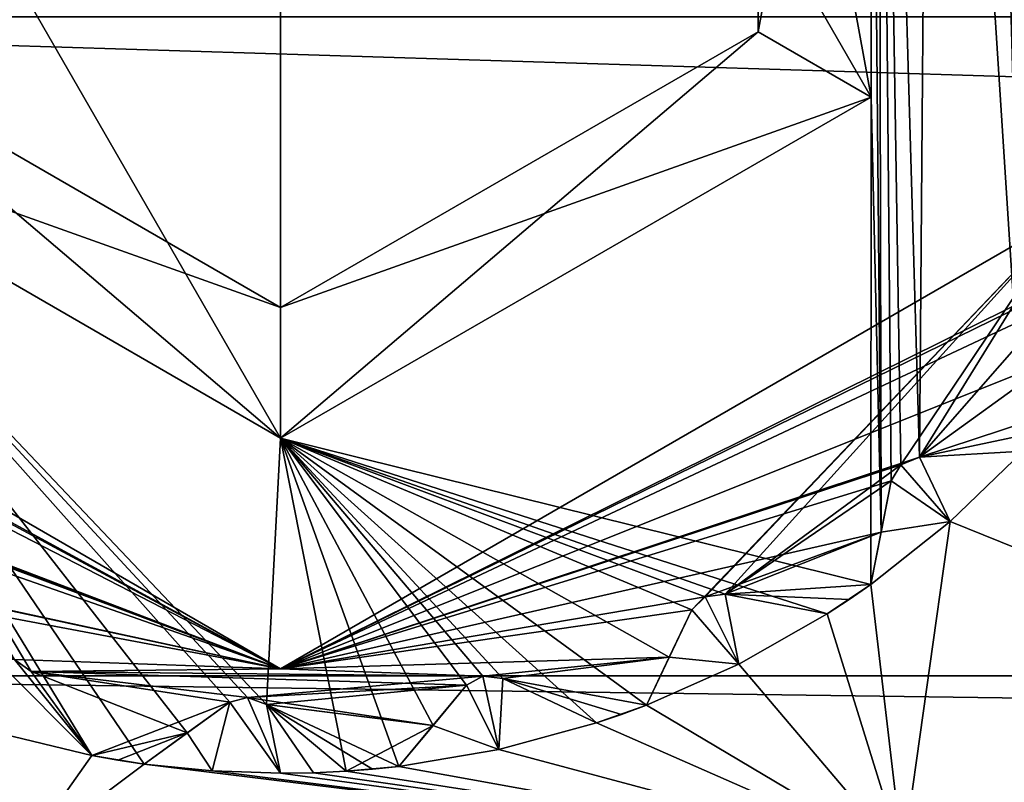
# Model space of a CAD drawing. Header units: metres. Extents: x -205 to 205, y -82 to 82.
# Tile 15 of 256: x -168.5 to -164.73, y -40.42 to -37.5. Entities that reach past the tile are written whole.
import ezdxf

# ---------------------------------------------------------------- set-up
doc = ezdxf.new("R2010")
doc.units = ezdxf.units.M
doc.layers.add('solid_PRT0003', color=7, linetype='CONTINUOUS')

msp = doc.modelspace()

# ---------------------------------------------------------------- linework, layer by layer
at = {"layer": 'solid_PRT0003'}
for points in [[(-200, -75), (-200, 75), (0, 75)], [(0, -75), (-200, -75), (0, 75)], [(-173.501572, -37.4888, 108.5), (-88.501579, -37.500927, 108.5), (-88.490875, 37.499069, 108.5)], [(-164.80603, -33.671001, 75), (-164.653656, -39.154263, 75), (-164.71817, -31.632771, 75)], [(-165.236679, -35.182549, 75), (-165.198807, -39.465187, 75), (-165.210861, -33.669533, 75)], [(-165.210861, -33.669533, 75), (-165.123123, -39.207436, 75), (-165.051071, -39.177818, 75)], [(-165.007278, -33.670273, 75), (-165.210861, -33.669533, 75), (-165.051071, -39.177818, 75)], [(-165.210861, -33.669533, 75), (-165.160477, -39.268101, 75), (-165.123123, -39.207436, 75)], [(-165.210861, -33.669533, 75), (-165.198807, -39.465187, 75), (-165.160477, -39.268101, 75)], [(-165.007278, -33.670273, 75), (-165.051071, -39.177818, 75), (-164.653656, -39.154263, 75)], [(-165.007278, -33.670273, 75), (-164.653656, -39.154263, 75), (-164.80603, -33.671001, 75)], [(-169.765823, -35.181904, 6), (-167.501801, -39.104549, 6), (-167.501068, -33.87476, 6)], [(-167.501801, -39.104549, 6), (-165.237045, -37.797409, 6), (-167.501068, -33.87476, 6)], [(-165.237045, -37.797409, 6), (-165.236679, -35.182549, 6), (-167.501068, -33.87476, 6)], [(-169.765823, -35.181904, 6), (-169.76619, -37.796764, 6), (-167.501801, -39.104549, 6)], [(-165.669937, -37.547421, 74.500084), (-165.237045, -37.797409, 75), (-165.236679, -35.182549, 75)], [(-165.669937, -37.547421, 74.500084), (-165.236679, -35.182549, 75), (-165.669647, -35.432411, 74.500084)], [(-165.669647, -35.432411, 6.499915), (-165.236679, -35.182549, 6), (-165.237045, -37.797409, 6)], [(-165.236679, -35.182549, 75), (-165.237045, -37.797409, 75), (-165.198807, -39.465187, 75)], [(-165.669937, -37.547421, 6.499915), (-165.669647, -35.432411, 6.499915), (-165.237045, -37.797409, 6)], [(-165.669647, -35.432411, 74.500084), (-165.669647, -35.432411, 6.499915), (-165.669937, -37.547421, 6.499915)], [(-165.669937, -37.547421, 74.500084), (-165.669647, -35.432411, 74.500084), (-165.669937, -37.547421, 6.499915)], [(-172.037628, -41.024548, 108.5), (-88.501579, -37.500927, 108.5), (-173.501572, -37.4888, 108.5)], [(-90.975815, -40.026699, 108.410858), (-172.074066, -37.489002, 108.410858), (-89.929092, -37.500725, 108.410858)], [(-171.028061, -40.015278, 108.410858), (-172.074066, -37.489002, 108.410858), (-90.975815, -40.026699, 108.410858)], [(-172.037628, -41.024548, 108.5), (-89.966545, -41.036259, 108.5), (-88.501579, -37.500927, 108.5)], [(-169.333221, -37.546898, 74.500084), (-169.76619, -37.796764, 75), (-167.501801, -39.104549, 75)], [(-169.333221, -37.546898, 6.499915), (-167.50174, -38.604656, 6.499915), (-169.76619, -37.796764, 6)], [(-169.333221, -37.546898, 74.500084), (-167.501801, -39.104549, 75), (-167.50174, -38.604656, 74.500084)], [(-167.50174, -38.604656, 74.500084), (-167.50174, -38.604656, 6.499915), (-169.333221, -37.546898, 6.499915)], [(-169.333221, -37.546898, 74.500084), (-167.50174, -38.604656, 74.500084), (-169.333221, -37.546898, 6.499915)], [(-165.669937, -37.547421, 6.499915), (-165.237045, -37.797409, 6), (-167.501801, -39.104549, 6)], [(-165.669937, -37.547421, 6.499915), (-167.501801, -39.104549, 6), (-167.50174, -38.604656, 6.499915)], [(-167.50174, -38.604656, 74.500084), (-165.237045, -37.797409, 75), (-165.669937, -37.547421, 74.500084)], [(-165.669937, -37.547421, 74.500084), (-165.669937, -37.547421, 6.499915), (-167.50174, -38.604656, 6.499915)], [(-167.50174, -38.604656, 74.500084), (-165.669937, -37.547421, 74.500084), (-167.50174, -38.604656, 6.499915)], [(-169.76619, -37.796764, 75), (-168.458145, -39.998959, 75), (-168.225327, -40.321884, 75)], [(-169.76619, -37.796764, 75), (-168.225327, -40.321884, 75), (-168.025299, -40.354313, 75)], [(-169.76619, -37.796764, 75), (-168.521774, -39.953987, 75), (-168.458145, -39.998959, 75)], [(-169.76619, -37.796764, 75), (-167.628174, -40.098896, 75), (-167.555359, -40.126637, 75)], [(-169.76619, -37.796764, 75), (-167.555359, -40.126637, 75), (-167.501801, -39.104549, 75)], [(-169.76619, -37.796764, 75), (-167.69693, -40.117554, 75), (-167.628174, -40.098896, 75)], [(-169.76619, -37.796764, 75), (-167.859787, -40.234978, 75), (-167.69693, -40.117554, 75)], [(-169.76619, -37.796764, 75), (-168.025299, -40.354313, 75), (-167.859787, -40.234978, 75)], [(-167.50174, -38.604656, 6.499915), (-167.501801, -39.104549, 6), (-169.76619, -37.796764, 6)], [(-165.237045, -37.797409, 75), (-167.501801, -39.104549, 75), (-165.237778, -39.665478, 75)], [(-167.50174, -38.604656, 74.500084), (-167.501801, -39.104549, 75), (-165.237045, -37.797409, 75)], [(-165.237045, -37.797409, 75), (-165.237778, -39.665478, 75), (-165.198807, -39.465187, 75)], [(-170.532867, -38.239029, 55), (-167.501938, -39.989655, 55), (-170.669357, -38.268505, 55)], [(-170.532959, -38.238888, 26), (-167.501938, -39.989655, 26), (-170.532867, -38.239029, 55)], [(-168.521774, -39.953987, 26), (-167.501938, -39.989655, 26), (-170.532959, -38.238888, 26)], [(-167.501938, -39.989655, 26), (-167.501938, -39.989655, 55), (-170.532867, -38.239029, 55)], [(-167.501938, -39.989655, 55), (-164.470413, -38.23975, 55), (-165.925003, -39.76302, 55)], [(-164.47049, -38.239895, 26), (-164.470413, -38.23975, 55), (-167.501938, -39.989655, 55)], [(-167.501938, -39.989655, 26), (-164.47049, -38.239895, 26), (-167.501938, -39.989655, 55)], [(-164.47049, -38.239895, 26), (-167.501938, -39.989655, 26), (-164.459534, -38.483982, 26)], [(-164.470413, -38.23975, 55), (-165.873718, -39.713512, 55), (-165.925003, -39.76302, 55)], [(-164.470413, -38.23975, 55), (-165.79657, -39.702747, 55), (-165.873718, -39.713512, 55)], [(-164.470413, -38.23975, 55), (-165.123123, -39.207436, 55), (-165.79657, -39.702747, 55)], [(-164.470413, -38.23975, 55), (-165.051071, -39.177818, 55), (-165.123123, -39.207436, 55)], [(-164.470413, -38.23975, 55), (-164.543045, -38.598679, 55), (-165.051071, -39.177818, 55)], [(-167.501938, -39.989655, 55), (-170.61673, -38.316582, 55), (-170.669357, -38.268505, 55)], [(-167.501938, -39.989655, 55), (-170.601135, -38.39291, 55), (-170.61673, -38.316582, 55)], [(-167.501938, -39.989655, 55), (-170.652466, -38.787697, 55), (-170.601135, -38.39291, 55)], [(-164.521957, -38.53059, 26), (-164.459534, -38.483982, 26), (-167.501938, -39.989655, 26)], [(-164.543045, -38.59864, 26), (-164.521957, -38.53059, 26), (-167.501938, -39.989655, 26)], [(-164.531006, -38.801853, 26), (-164.543045, -38.59864, 26), (-167.501938, -39.989655, 26)], [(-164.543045, -38.598679, 55), (-164.653656, -39.154263, 55), (-165.051071, -39.177818, 55)], [(-167.501938, -39.989655, 55), (-170.127441, -39.00045, 55), (-170.652466, -38.787697, 55)], [(-165.051071, -39.177818, 26), (-164.531006, -38.801853, 26), (-167.501938, -39.989655, 26)], [(-165.051071, -39.177818, 26), (-164.519104, -39.002754, 26), (-164.531006, -38.801853, 26)], [(-167.501938, -39.989655, 55), (-170.064514, -39.033924, 55), (-170.127441, -39.00045, 55)], [(-165.051071, -39.177818, 26), (-164.585388, -39.079384, 26), (-164.519104, -39.002754, 26)], [(-167.501938, -39.989655, 55), (-170.030426, -39.103981, 55), (-170.064514, -39.033924, 55)], [(-165.051071, -39.177818, 26), (-164.653656, -39.154263, 26), (-164.585388, -39.079384, 26)], [(-167.501938, -39.989655, 55), (-169.420532, -39.574631, 55), (-170.030426, -39.103981, 55)], [(-167.501801, -39.104549, 75), (-167.555359, -40.126637, 75), (-167.249542, -40.381512, 75)], [(-167.501801, -39.104549, 75), (-167.249542, -40.381512, 75), (-167.047745, -40.363174, 75)], [(-167.501801, -39.104549, 75), (-167.047745, -40.363174, 75), (-166.917099, -40.206429, 75)], [(-167.501801, -39.104549, 75), (-166.649185, -40.025784, 75), (-166.289597, -40.196598, 75)], [(-167.501801, -39.104549, 75), (-166.289597, -40.196598, 75), (-166.098694, -40.128654, 75)], [(-167.501801, -39.104549, 75), (-166.726608, -40.017021, 75), (-166.649185, -40.025784, 75)], [(-167.501801, -39.104549, 75), (-166.788559, -40.052193, 75), (-166.726608, -40.017021, 75)], [(-167.501801, -39.104549, 75), (-166.917099, -40.206429, 75), (-166.788559, -40.052193, 75)], [(-167.501801, -39.104549, 75), (-166.098694, -40.128654, 75), (-166.011139, -39.944344, 75)], [(-167.501801, -39.104549, 75), (-165.79657, -39.702747, 75), (-165.405777, -39.778767, 75)], [(-167.501801, -39.104549, 75), (-165.405777, -39.778767, 75), (-165.237778, -39.665478, 75)], [(-167.501801, -39.104549, 75), (-165.873734, -39.713512, 75), (-165.79657, -39.702747, 75)], [(-167.501801, -39.104549, 75), (-165.924988, -39.762985, 75), (-165.873734, -39.713512, 75)], [(-167.501801, -39.104549, 75), (-166.011139, -39.944344, 75), (-165.924988, -39.762985, 75)], [(-165.051071, -39.177818, 55), (-164.653656, -39.154263, 75), (-165.051071, -39.177818, 75)], [(-164.653656, -39.154263, 55), (-164.653656, -39.154263, 75), (-165.051071, -39.177818, 55)], [(-165.051071, -39.177818, 6), (-164.932968, -39.424438, 6), (-164.653656, -39.154263, 6)], [(-164.653656, -39.154263, 26), (-165.051071, -39.177818, 6), (-164.653656, -39.154263, 6)], [(-165.051071, -39.177818, 26), (-165.051071, -39.177818, 6), (-164.653656, -39.154263, 26)], [(-164.653656, -39.154263, 75), (-164.932968, -39.424438, 75), (-161.744354, -40.71307, 75)], [(-164.932968, -39.424438, 6), (-164.932968, -39.424438, 75), (-164.653656, -39.154263, 75)], [(-164.653656, -39.154263, 55), (-164.932968, -39.424438, 6), (-164.653656, -39.154263, 75)], [(-164.653656, -39.154263, 26), (-164.653656, -39.154263, 6), (-164.932968, -39.424438, 6)], [(-164.653656, -39.154263, 26), (-164.932968, -39.424438, 6), (-164.653656, -39.154263, 55)], [(-165.123123, -39.207436, 26), (-165.051071, -39.177818, 26), (-167.501938, -39.989655, 26)], [(-165.051071, -39.177818, 55), (-165.051071, -39.177818, 75), (-165.123123, -39.207436, 75)], [(-165.051071, -39.177818, 55), (-165.123123, -39.207436, 75), (-165.123123, -39.207436, 55)], [(-165.051071, -39.177818, 6), (-165.123123, -39.207436, 6), (-164.932968, -39.424438, 6)], [(-165.123123, -39.207436, 26), (-165.123123, -39.207436, 6), (-165.051071, -39.177818, 6)], [(-165.123123, -39.207436, 26), (-165.051071, -39.177818, 6), (-165.051071, -39.177818, 26)], [(-165.160477, -39.268101, 26), (-165.123123, -39.207436, 26), (-167.501938, -39.989655, 26)], [(-165.123123, -39.207436, 55), (-165.160477, -39.268139, 55), (-165.79657, -39.702747, 55)], [(-165.123123, -39.207436, 55), (-165.123123, -39.207436, 75), (-165.160477, -39.268101, 75)], [(-165.123123, -39.207436, 55), (-165.160477, -39.268101, 75), (-165.160477, -39.268139, 55)], [(-165.123123, -39.207436, 6), (-165.160477, -39.268139, 6), (-164.932968, -39.424438, 6)], [(-165.160477, -39.268101, 26), (-165.160477, -39.268139, 6), (-165.123123, -39.207436, 6)], [(-165.160477, -39.268101, 26), (-165.123123, -39.207436, 6), (-165.123123, -39.207436, 26)], [(-165.198807, -39.465187, 26), (-165.160477, -39.268101, 26), (-167.501938, -39.989655, 26)], [(-165.160477, -39.268139, 55), (-165.198822, -39.46521, 55), (-165.79657, -39.702747, 55)], [(-165.237778, -39.665478, 55), (-165.160477, -39.268101, 75), (-165.198807, -39.465187, 75)], [(-165.198822, -39.46521, 55), (-165.160477, -39.268101, 75), (-165.237778, -39.665478, 55)], [(-165.160477, -39.268101, 26), (-165.237778, -39.665478, 6), (-165.198822, -39.46521, 6)], [(-165.198807, -39.465187, 26), (-165.237778, -39.665478, 6), (-165.160477, -39.268101, 26)], [(-165.160477, -39.268139, 55), (-165.160477, -39.268101, 75), (-165.198822, -39.46521, 55)], [(-165.160477, -39.268101, 26), (-165.198822, -39.46521, 6), (-165.160477, -39.268139, 6)], [(-165.160477, -39.268139, 6), (-165.198822, -39.46521, 6), (-164.932968, -39.424438, 6)], [(-164.932968, -39.424438, 75), (-165.237778, -39.665478, 75), (-165.114639, -40.712589, 75)], [(-165.237778, -39.665478, 55), (-165.237778, -39.665478, 75), (-164.932968, -39.424438, 75)], [(-165.237778, -39.665478, 6), (-164.932968, -39.424438, 75), (-164.932968, -39.424438, 6)], [(-165.237778, -39.665478, 26), (-164.932968, -39.424438, 75), (-165.237778, -39.665478, 6)], [(-165.237778, -39.665478, 26), (-165.237778, -39.665478, 55), (-164.932968, -39.424438, 75)], [(-165.198822, -39.46521, 6), (-165.237778, -39.665478, 6), (-164.932968, -39.424438, 6)], [(-164.932968, -39.424438, 75), (-165.114639, -40.712589, 75), (-161.744354, -40.71307, 75)], [(-169.981964, -39.49913, 75), (-170.780624, -39.76791, 75), (-168.502045, -40.712105, 75)], [(-169.822311, -39.623905, 75), (-169.981964, -39.49913, 75), (-168.502045, -40.712105, 75)], [(-165.873734, -39.713512, 26), (-165.198807, -39.465187, 26), (-167.501938, -39.989655, 26)], [(-165.873734, -39.713512, 26), (-165.79657, -39.702747, 26), (-165.198807, -39.465187, 26)], [(-165.79657, -39.702747, 26), (-165.237778, -39.665478, 26), (-165.198807, -39.465187, 26)], [(-165.198822, -39.46521, 55), (-165.237778, -39.665478, 55), (-165.79657, -39.702747, 55)], [(-165.237778, -39.665478, 55), (-165.198807, -39.465187, 75), (-165.237778, -39.665478, 75)], [(-165.237778, -39.665478, 26), (-165.237778, -39.665478, 6), (-165.198807, -39.465187, 26)], [(-167.501938, -39.989655, 55), (-169.351257, -39.591404, 55), (-169.420532, -39.574631, 55)], [(-167.501938, -39.989655, 55), (-169.300827, -39.650784, 55), (-169.351257, -39.591404, 55)], [(-169.498886, -39.839314, 75), (-169.822311, -39.623905, 75), (-168.502045, -40.712105, 75)], [(-167.501938, -39.989655, 55), (-168.521774, -39.953991, 55), (-169.300827, -39.650784, 55)], [(-165.237778, -39.665478, 55), (-165.321045, -39.723213, 55), (-165.79657, -39.702747, 55)], [(-165.79657, -39.702747, 26), (-165.321045, -39.723213, 26), (-165.237778, -39.665478, 26)], [(-165.237778, -39.665478, 75), (-165.405777, -39.778767, 75), (-165.114639, -40.712589, 75)], [(-165.321045, -39.723213, 26), (-165.321045, -39.723213, 55), (-165.237778, -39.665478, 55)], [(-165.321045, -39.723213, 26), (-165.237778, -39.665478, 55), (-165.237778, -39.665478, 26)], [(-165.924988, -39.762985, 26), (-165.873734, -39.713512, 26), (-167.501938, -39.989655, 26)], [(-165.873718, -39.713512, 55), (-165.924988, -39.762985, 75), (-165.925003, -39.76302, 55)], [(-165.873718, -39.713512, 6), (-165.925003, -39.76302, 6), (-165.743515, -39.970989, 6)], [(-165.924988, -39.762985, 26), (-165.925003, -39.76302, 6), (-165.873718, -39.713512, 6)], [(-165.873718, -39.713512, 55), (-165.873734, -39.713512, 75), (-165.924988, -39.762985, 75)], [(-165.924988, -39.762985, 26), (-165.873718, -39.713512, 6), (-165.873734, -39.713512, 26)], [(-165.79657, -39.702747, 55), (-165.79657, -39.702747, 75), (-165.873734, -39.713512, 75)], [(-165.79657, -39.702747, 55), (-165.873734, -39.713512, 75), (-165.873718, -39.713512, 55)], [(-165.873734, -39.713512, 26), (-165.873718, -39.713512, 6), (-165.79657, -39.702747, 6)], [(-165.873734, -39.713512, 26), (-165.79657, -39.702747, 6), (-165.79657, -39.702747, 26)], [(-165.79657, -39.702747, 6), (-165.873718, -39.713512, 6), (-165.743515, -39.970989, 6)], [(-165.79657, -39.702747, 55), (-165.405777, -39.778767, 75), (-165.79657, -39.702747, 75)], [(-165.405777, -39.778767, 55), (-165.405777, -39.778767, 75), (-165.79657, -39.702747, 55)], [(-165.79657, -39.702747, 6), (-165.743515, -39.970989, 6), (-165.405777, -39.778767, 6)], [(-165.405777, -39.778767, 26), (-165.79657, -39.702747, 6), (-165.405777, -39.778767, 6)], [(-165.79657, -39.702747, 26), (-165.79657, -39.702747, 6), (-165.405777, -39.778767, 26)], [(-165.321045, -39.723213, 55), (-165.405777, -39.778767, 55), (-165.79657, -39.702747, 55)], [(-165.79657, -39.702747, 26), (-165.405777, -39.778767, 26), (-165.321045, -39.723213, 26)], [(-165.405777, -39.778767, 26), (-165.405777, -39.778767, 55), (-165.321045, -39.723213, 55)], [(-165.405777, -39.778767, 26), (-165.321045, -39.723213, 55), (-165.321045, -39.723213, 26)], [(-166.011139, -39.944344, 26), (-165.924988, -39.762985, 26), (-167.501938, -39.989655, 26)], [(-167.501938, -39.989655, 55), (-165.925003, -39.76302, 55), (-166.011154, -39.944363, 55)], [(-166.098694, -40.128654, 55), (-165.924988, -39.762985, 75), (-166.011139, -39.944344, 75)], [(-166.011154, -39.944363, 55), (-165.924988, -39.762985, 75), (-166.098694, -40.128654, 55)], [(-165.924988, -39.762985, 26), (-166.098694, -40.128654, 6), (-166.011154, -39.944363, 6)], [(-166.011139, -39.944344, 26), (-166.098694, -40.128654, 6), (-165.924988, -39.762985, 26)], [(-165.925003, -39.76302, 55), (-165.924988, -39.762985, 75), (-166.011154, -39.944363, 55)], [(-165.924988, -39.762985, 26), (-166.011154, -39.944363, 6), (-165.925003, -39.76302, 6)], [(-165.925003, -39.76302, 6), (-166.011154, -39.944363, 6), (-165.743515, -39.970989, 6)], [(-171.028061, -40.015278, 108.410858), (-168.50209, -41.061996, 108.410858), (-170.780624, -39.76791, 75)], [(-170.780624, -39.76791, 75), (-168.50209, -41.061996, 108.410858), (-168.502045, -40.712105, 75)], [(-165.405777, -39.778767, 75), (-165.743515, -39.970989, 75), (-165.114639, -40.712589, 75)], [(-165.743515, -39.970989, 6), (-165.743515, -39.970989, 75), (-165.405777, -39.778767, 75)], [(-165.405777, -39.778767, 55), (-165.743515, -39.970989, 6), (-165.405777, -39.778767, 75)], [(-165.405777, -39.778767, 26), (-165.405777, -39.778767, 6), (-165.743515, -39.970989, 6)], [(-165.405777, -39.778767, 26), (-165.743515, -39.970989, 6), (-165.405777, -39.778767, 55)], [(-169.155609, -40.021465, 75), (-169.498886, -39.839314, 75), (-168.502045, -40.712105, 75)], [(-166.726608, -40.017021, 26), (-166.011139, -39.944344, 26), (-167.501938, -39.989655, 26)], [(-167.501938, -39.989655, 55), (-166.011154, -39.944363, 55), (-166.726608, -40.017025, 55)], [(-166.726608, -40.017021, 26), (-166.649185, -40.025784, 26), (-166.011139, -39.944344, 26)], [(-166.011154, -39.944363, 55), (-166.649185, -40.025784, 55), (-166.726608, -40.017025, 55)], [(-166.649185, -40.025784, 26), (-166.098694, -40.128654, 26), (-166.011139, -39.944344, 26)], [(-166.011154, -39.944363, 55), (-166.098694, -40.128654, 55), (-166.649185, -40.025784, 55)], [(-166.098694, -40.128654, 55), (-166.011139, -39.944344, 75), (-166.098694, -40.128654, 75)], [(-166.098694, -40.128654, 26), (-166.098694, -40.128654, 6), (-166.011139, -39.944344, 26)], [(-166.011154, -39.944363, 6), (-166.098694, -40.128654, 6), (-165.743515, -39.970989, 6)], [(-168.593048, -39.954971, 6), (-168.603104, -40.23082, 6), (-168.225327, -40.321884, 6)], [(-168.521774, -39.953991, 6), (-168.593048, -39.954971, 6), (-168.225327, -40.321884, 6)], [(-168.458145, -39.998959, 55), (-168.458145, -39.998959, 75), (-168.521774, -39.953987, 75)], [(-168.458145, -39.998959, 55), (-168.521774, -39.953987, 75), (-168.521774, -39.953991, 55)], [(-168.521774, -39.953987, 26), (-168.521774, -39.953991, 6), (-168.458145, -39.998959, 6)], [(-168.521774, -39.953987, 26), (-168.458145, -39.998959, 6), (-168.458145, -39.998959, 26)], [(-168.521774, -39.953987, 26), (-168.458145, -39.998959, 26), (-167.501938, -39.989655, 26)], [(-168.521774, -39.953991, 6), (-168.225327, -40.321884, 6), (-168.458145, -39.998959, 6)], [(-167.501938, -39.989655, 55), (-168.458145, -39.998959, 55), (-168.521774, -39.953991, 55)], [(-167.501938, -39.989655, 55), (-166.726608, -40.017025, 55), (-168.458145, -39.998959, 55)], [(-168.458145, -39.998959, 26), (-166.726608, -40.017021, 26), (-167.501938, -39.989655, 26)], [(-165.743515, -39.970989, 75), (-166.098694, -40.128654, 75), (-165.114639, -40.712589, 75)], [(-166.098694, -40.128654, 55), (-166.098694, -40.128654, 75), (-165.743515, -39.970989, 75)], [(-166.098694, -40.128654, 6), (-165.743515, -39.970989, 75), (-165.743515, -39.970989, 6)], [(-166.098694, -40.128654, 26), (-165.743515, -39.970989, 75), (-166.098694, -40.128654, 6)], [(-166.098694, -40.128654, 26), (-166.098694, -40.128654, 55), (-165.743515, -39.970989, 75)], [(-171.028061, -40.015278, 108.410858), (-93.50209, -41.072697, 108.410858), (-168.50209, -41.061996, 108.410858)], [(-171.028061, -40.015278, 108.410858), (-90.975815, -40.026699, 108.410858), (-93.50209, -41.072697, 108.410858)], [(-168.96994, -40.102615, 75), (-169.155609, -40.021465, 75), (-168.502045, -40.712105, 75)], [(-168.458145, -39.998959, 55), (-168.225327, -40.321884, 75), (-168.458145, -39.998959, 75)], [(-168.458145, -39.998959, 55), (-168.225327, -40.321884, 55), (-168.225327, -40.321884, 75)], [(-168.225327, -40.321884, 26), (-168.458145, -39.998959, 6), (-168.225327, -40.321884, 6)], [(-168.458145, -39.998959, 26), (-168.458145, -39.998959, 6), (-168.225327, -40.321884, 26)], [(-168.458145, -39.998959, 26), (-168.225327, -40.321884, 26), (-167.69693, -40.117554, 26)], [(-167.859802, -40.234989, 55), (-168.225327, -40.321884, 55), (-168.458145, -39.998959, 55)], [(-167.69696, -40.117577, 55), (-167.859802, -40.234989, 55), (-168.458145, -39.998959, 55)], [(-167.628174, -40.0989, 55), (-167.69696, -40.117577, 55), (-168.458145, -39.998959, 55)], [(-166.788589, -40.052223, 55), (-167.628174, -40.0989, 55), (-168.458145, -39.998959, 55)], [(-166.726608, -40.017025, 55), (-166.788589, -40.052223, 55), (-168.458145, -39.998959, 55)], [(-168.458145, -39.998959, 26), (-167.628174, -40.098896, 26), (-166.726608, -40.017021, 26)], [(-168.458145, -39.998959, 26), (-167.69693, -40.117554, 26), (-167.628174, -40.098896, 26)], [(-167.628174, -40.098896, 26), (-166.788559, -40.052193, 26), (-166.726608, -40.017021, 26)], [(-166.726608, -40.017025, 55), (-166.788559, -40.052193, 75), (-166.788589, -40.052223, 55)], [(-166.726608, -40.017025, 6), (-166.788589, -40.052223, 6), (-166.664505, -40.298794, 6)], [(-166.788559, -40.052193, 26), (-166.788589, -40.052223, 6), (-166.726608, -40.017025, 6)], [(-166.726608, -40.017025, 55), (-166.726608, -40.017021, 75), (-166.788559, -40.052193, 75)], [(-166.788559, -40.052193, 26), (-166.726608, -40.017025, 6), (-166.726608, -40.017021, 26)], [(-166.649185, -40.025784, 55), (-166.649185, -40.025784, 75), (-166.726608, -40.017021, 75)], [(-166.649185, -40.025784, 55), (-166.726608, -40.017021, 75), (-166.726608, -40.017025, 55)], [(-166.726608, -40.017021, 26), (-166.726608, -40.017025, 6), (-166.649185, -40.025784, 6)], [(-166.726608, -40.017021, 26), (-166.649185, -40.025784, 6), (-166.649185, -40.025784, 26)], [(-166.649185, -40.025784, 6), (-166.726608, -40.017025, 6), (-166.664505, -40.298794, 6)], [(-166.649185, -40.025784, 6), (-166.664505, -40.298794, 6), (-166.289597, -40.196598, 6)], [(-166.649185, -40.025784, 55), (-166.289597, -40.196598, 75), (-166.649185, -40.025784, 75)], [(-166.289597, -40.196598, 55), (-166.289597, -40.196598, 75), (-166.649185, -40.025784, 55)], [(-166.289597, -40.196598, 26), (-166.649185, -40.025784, 6), (-166.289597, -40.196598, 6)], [(-166.649185, -40.025784, 26), (-166.649185, -40.025784, 6), (-166.289597, -40.196598, 26)], [(-166.193695, -40.163868, 55), (-166.289597, -40.196598, 55), (-166.649185, -40.025784, 55)], [(-166.098694, -40.128654, 55), (-166.193695, -40.163868, 55), (-166.649185, -40.025784, 55)], [(-166.649185, -40.025784, 26), (-166.289597, -40.196598, 26), (-166.098694, -40.128654, 26)], [(-167.628174, -40.098896, 26), (-167.555359, -40.126637, 26), (-166.788559, -40.052193, 26)], [(-166.788589, -40.052223, 55), (-166.917114, -40.206448, 55), (-167.628174, -40.0989, 55)], [(-167.555359, -40.126637, 26), (-166.917099, -40.206429, 26), (-166.788559, -40.052193, 26)], [(-167.047745, -40.363174, 55), (-166.788559, -40.052193, 75), (-166.917099, -40.206429, 75)], [(-166.917114, -40.206448, 55), (-166.788559, -40.052193, 75), (-167.047745, -40.363174, 55)], [(-166.788559, -40.052193, 26), (-167.047745, -40.363174, 6), (-166.917114, -40.206448, 6)], [(-166.917099, -40.206429, 26), (-167.047745, -40.363174, 6), (-166.788559, -40.052193, 26)], [(-166.788589, -40.052223, 55), (-166.788559, -40.052193, 75), (-166.917114, -40.206448, 55)], [(-166.788559, -40.052193, 26), (-166.917114, -40.206448, 6), (-166.788589, -40.052223, 6)], [(-166.788589, -40.052223, 6), (-166.917114, -40.206448, 6), (-166.664505, -40.298794, 6)], [(-168.603104, -40.23082, 75), (-168.96994, -40.102615, 75), (-168.502045, -40.712105, 75)], [(-167.628174, -40.0989, 55), (-167.69693, -40.117554, 75), (-167.69696, -40.117577, 55)], [(-167.628174, -40.0989, 6), (-167.69696, -40.117577, 6), (-167.501984, -40.389656, 6)], [(-167.69693, -40.117554, 26), (-167.69696, -40.117577, 6), (-167.628174, -40.0989, 6)], [(-167.628174, -40.0989, 55), (-167.628174, -40.098896, 75), (-167.69693, -40.117554, 75)], [(-167.69693, -40.117554, 26), (-167.628174, -40.0989, 6), (-167.628174, -40.098896, 26)], [(-167.555359, -40.126637, 55), (-167.555359, -40.126637, 75), (-167.628174, -40.098896, 75)], [(-167.555359, -40.126637, 55), (-167.628174, -40.098896, 75), (-167.628174, -40.0989, 55)], [(-167.628174, -40.098896, 26), (-167.628174, -40.0989, 6), (-167.555359, -40.126637, 6)], [(-167.628174, -40.098896, 26), (-167.555359, -40.126637, 6), (-167.555359, -40.126637, 26)], [(-167.555359, -40.126637, 6), (-167.628174, -40.0989, 6), (-167.501984, -40.389656, 6)], [(-166.917114, -40.206448, 55), (-167.555359, -40.126637, 55), (-167.628174, -40.0989, 55)], [(-167.859787, -40.234978, 26), (-167.69693, -40.117554, 26), (-168.225327, -40.321884, 26)], [(-168.025299, -40.354313, 55), (-167.69693, -40.117554, 75), (-167.859787, -40.234978, 75)], [(-167.859802, -40.234989, 55), (-167.69693, -40.117554, 75), (-168.025299, -40.354313, 55)], [(-167.69693, -40.117554, 26), (-168.025299, -40.354313, 6), (-167.859802, -40.234989, 6)], [(-167.859787, -40.234978, 26), (-168.025299, -40.354313, 6), (-167.69693, -40.117554, 26)], [(-167.69696, -40.117577, 55), (-167.69693, -40.117554, 75), (-167.859802, -40.234989, 55)], [(-167.69693, -40.117554, 26), (-167.859802, -40.234989, 6), (-167.69696, -40.117577, 6)], [(-167.69696, -40.117577, 6), (-167.859802, -40.234989, 6), (-167.764236, -40.380791, 6)], [(-167.69696, -40.117577, 6), (-167.764236, -40.380791, 6), (-167.501984, -40.389656, 6)], [(-167.555359, -40.126637, 55), (-167.249542, -40.381512, 75), (-167.555359, -40.126637, 75)], [(-167.249542, -40.381512, 55), (-167.249542, -40.381512, 75), (-167.555359, -40.126637, 55)], [(-167.555359, -40.126637, 6), (-167.375702, -40.387627, 6), (-167.249542, -40.381512, 6)], [(-167.249542, -40.381512, 26), (-167.555359, -40.126637, 6), (-167.249542, -40.381512, 6)], [(-167.555359, -40.126637, 6), (-167.501984, -40.389656, 6), (-167.375702, -40.387627, 6)], [(-167.555359, -40.126637, 26), (-167.555359, -40.126637, 6), (-167.249542, -40.381512, 26)], [(-167.148529, -40.373653, 55), (-167.249542, -40.381512, 55), (-167.555359, -40.126637, 55)], [(-167.047745, -40.363174, 55), (-167.148529, -40.373653, 55), (-167.555359, -40.126637, 55)], [(-166.917114, -40.206448, 55), (-167.047745, -40.363174, 55), (-167.555359, -40.126637, 55)], [(-167.555359, -40.126637, 26), (-167.249542, -40.381512, 26), (-166.917099, -40.206429, 26)], [(-166.098694, -40.128654, 75), (-166.289597, -40.196598, 75), (-165.114639, -40.712589, 75)], [(-166.289597, -40.196598, 26), (-166.193695, -40.163868, 26), (-166.098694, -40.128654, 26)], [(-166.193695, -40.163868, 26), (-166.193695, -40.163868, 55), (-166.098694, -40.128654, 55)], [(-166.193695, -40.163868, 26), (-166.098694, -40.128654, 55), (-166.098694, -40.128654, 26)], [(-166.289597, -40.196598, 26), (-166.289597, -40.196598, 55), (-166.193695, -40.163868, 55)], [(-166.289597, -40.196598, 26), (-166.193695, -40.163868, 55), (-166.193695, -40.163868, 26)], [(-167.249542, -40.381512, 26), (-167.047745, -40.363174, 26), (-166.917099, -40.206429, 26)], [(-167.047745, -40.363174, 55), (-166.917099, -40.206429, 75), (-167.047745, -40.363174, 75)], [(-167.047745, -40.363174, 26), (-167.047745, -40.363174, 6), (-166.917099, -40.206429, 26)], [(-166.917114, -40.206448, 6), (-167.047745, -40.363174, 6), (-166.664505, -40.298794, 6)], [(-166.289597, -40.196598, 75), (-166.664505, -40.298794, 75), (-165.114639, -40.712589, 75)], [(-166.664505, -40.298794, 6), (-166.664505, -40.298794, 75), (-166.289597, -40.196598, 75)], [(-166.289597, -40.196598, 55), (-166.664505, -40.298794, 6), (-166.289597, -40.196598, 75)], [(-166.289597, -40.196598, 26), (-166.289597, -40.196598, 6), (-166.664505, -40.298794, 6)], [(-166.289597, -40.196598, 26), (-166.664505, -40.298794, 6), (-166.289597, -40.196598, 55)], [(-168.225327, -40.321884, 75), (-168.603104, -40.23082, 75), (-168.502045, -40.712105, 75)], [(-168.603104, -40.23082, 6), (-168.603104, -40.23082, 75), (-168.225327, -40.321884, 75)], [(-168.225327, -40.321884, 55), (-168.603104, -40.23082, 6), (-168.225327, -40.321884, 75)], [(-168.225327, -40.321884, 26), (-168.225327, -40.321884, 6), (-168.603104, -40.23082, 6)], [(-168.225327, -40.321884, 55), (-168.225327, -40.321884, 26), (-168.603104, -40.23082, 6)], [(-167.859787, -40.234978, 26), (-168.225327, -40.321884, 26), (-168.125519, -40.339397, 26)], [(-167.859802, -40.234989, 55), (-168.025299, -40.354313, 55), (-168.225327, -40.321884, 55)], [(-167.859787, -40.234978, 26), (-168.125519, -40.339397, 26), (-168.025299, -40.354313, 26)], [(-168.025299, -40.354313, 55), (-167.859787, -40.234978, 75), (-168.025299, -40.354313, 75)], [(-167.859787, -40.234978, 26), (-168.025299, -40.354313, 26), (-168.025299, -40.354313, 6)], [(-167.859802, -40.234989, 6), (-168.025299, -40.354313, 6), (-167.764236, -40.380791, 6)], [(-168.025299, -40.354313, 75), (-168.225327, -40.321884, 75), (-168.502045, -40.712105, 75)], [(-168.125519, -40.339397, 55), (-168.125519, -40.339397, 26), (-168.225327, -40.321884, 26)], [(-168.225327, -40.321884, 55), (-168.125519, -40.339397, 55), (-168.225327, -40.321884, 26)], [(-168.225327, -40.321884, 55), (-168.025299, -40.354313, 55), (-168.125519, -40.339397, 55)], [(-166.664505, -40.298794, 75), (-167.047745, -40.363174, 75), (-165.114639, -40.712589, 75)], [(-167.047745, -40.363174, 55), (-167.047745, -40.363174, 75), (-166.664505, -40.298794, 75)], [(-167.047745, -40.363174, 6), (-166.664505, -40.298794, 75), (-166.664505, -40.298794, 6)], [(-167.047745, -40.363174, 26), (-166.664505, -40.298794, 75), (-167.047745, -40.363174, 6)], [(-167.047745, -40.363174, 26), (-167.047745, -40.363174, 55), (-166.664505, -40.298794, 75)], [(-168.025299, -40.354313, 75), (-168.502045, -40.712105, 75), (-165.114639, -40.712589, 75)], [(-168.025299, -40.354313, 55), (-168.025299, -40.354313, 26), (-168.125519, -40.339397, 26)], [(-168.125519, -40.339397, 55), (-168.025299, -40.354313, 55), (-168.125519, -40.339397, 26)], [(-167.764236, -40.380791, 75), (-168.025299, -40.354313, 75), (-165.114639, -40.712589, 75)], [(-168.025299, -40.354313, 55), (-168.025299, -40.354313, 75), (-167.764236, -40.380791, 75)], [(-168.025299, -40.354313, 6), (-167.764236, -40.380791, 75), (-167.764236, -40.380791, 6)], [(-168.025299, -40.354313, 26), (-167.764236, -40.380791, 75), (-168.025299, -40.354313, 6)], [(-168.025299, -40.354313, 55), (-167.764236, -40.380791, 75), (-168.025299, -40.354313, 26)], [(-167.047745, -40.363174, 75), (-167.249542, -40.381512, 75), (-165.114639, -40.712589, 75)], [(-167.249542, -40.381512, 26), (-167.148529, -40.373653, 26), (-167.047745, -40.363174, 26)], [(-167.148529, -40.373653, 26), (-167.148529, -40.373653, 55), (-167.047745, -40.363174, 55)], [(-167.148529, -40.373653, 26), (-167.047745, -40.363174, 55), (-167.047745, -40.363174, 26)], [(-167.764236, -40.380791, 75), (-165.114639, -40.712589, 75), (-167.501984, -40.389656, 75)], [(-167.764236, -40.380791, 6), (-167.764236, -40.380791, 75), (-167.501984, -40.389656, 75)], [(-167.764236, -40.380791, 6), (-167.501984, -40.389656, 75), (-167.501984, -40.389656, 6)], [(-167.375702, -40.387627, 75), (-167.501984, -40.389656, 75), (-165.114639, -40.712589, 75)], [(-167.501984, -40.389656, 6), (-167.501984, -40.389656, 75), (-167.375702, -40.387627, 75)], [(-167.501984, -40.389656, 6), (-167.375702, -40.387627, 75), (-167.375702, -40.387627, 6)], [(-167.249542, -40.381512, 75), (-167.375702, -40.387627, 75), (-165.114639, -40.712589, 75)], [(-167.375702, -40.387627, 6), (-167.375702, -40.387627, 75), (-167.249542, -40.381512, 75)], [(-167.249542, -40.381512, 55), (-167.375702, -40.387627, 6), (-167.249542, -40.381512, 75)], [(-167.249542, -40.381512, 26), (-167.249542, -40.381512, 6), (-167.375702, -40.387627, 6)], [(-167.249542, -40.381512, 26), (-167.375702, -40.387627, 6), (-167.249542, -40.381512, 55)], [(-167.249542, -40.381512, 26), (-167.249542, -40.381512, 55), (-167.148529, -40.373653, 55)], [(-167.249542, -40.381512, 26), (-167.148529, -40.373653, 55), (-167.148529, -40.373653, 26)]]:
    msp.add_3dface(points, dxfattribs=at)

doc.saveas('drawing.dxf')
